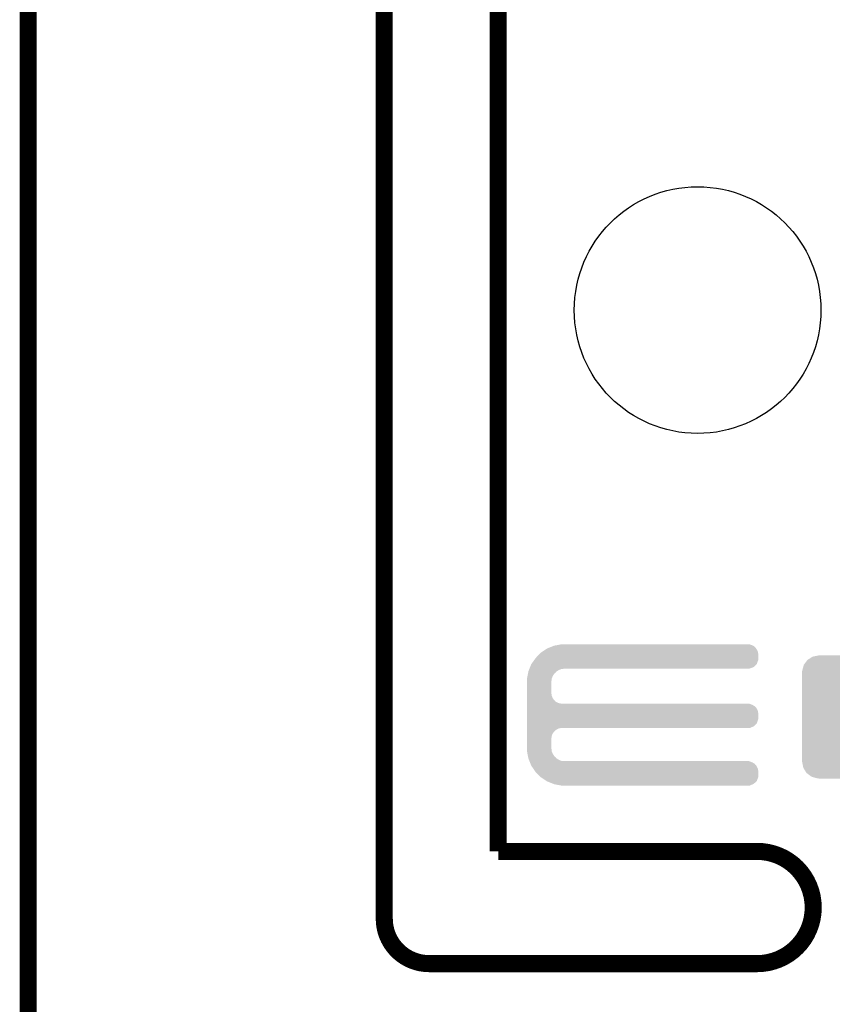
# Model space of a CAD drawing. Extents: x -1.3 to 24.2, y -3.9 to 53.4.
# Tile 20 of 39: x -1.3 to 5.9, y 24 to 32.8. Entities that reach past the tile are written whole.
import ezdxf

# ---------------------------------------------------------------- set-up
doc = ezdxf.new("R2010")
doc.units = 0
doc.layers.get('0').update_dxf_attribs({"linetype": 'CONTINUOUS'})
for name, color, linetype in [('HVAC_2_CLICK_V101_GKO', 5, 'CONTINUOUS'), ('HVAC_2_CLICK_V101_GTO', 14, 'CONTINUOUS'), ('HVAC_2_CLICK_V101_GTS', 12, 'CONTINUOUS')]:
    doc.layers.add(name, color=color, linetype=linetype)

# ---------------------------------------------------------------- blocks, each defined once
blk = doc.blocks.new('ROUND_12')
blk.add_circle((0, 0), 1.0998)
blk = doc.blocks.new('CUSTOM_43')
for points in [[(-0.500488, 0.508768), (-0.461524, 0.533284), (0.497646, 0.508768), (0.464714, 0.533284)], [(-0.461524, 0.533284), (-0.45398, 0.53803), (0.464714, 0.533284), (0.447646, 0.53803)], [(-0.45398, 0.53803), (-0.402918, 0.548004), (0.447646, 0.53803), (0.411774, 0.548004)], [(-0.402918, 0.548004), (-0.40005, 0.548564), (0.411774, 0.548004), (0.40005, 0.548564)], [(-0.40005, 0.548564), (-0.40005, 0.54991), (0.40005, 0.548564), (0.40005, 0.54991)], [(-0.548068, 0.411774), (-0.536314, 0.453974), (0.54634, 0.411774), (0.538076, 0.453974)], [(-0.536314, 0.453974), (-0.533322, 0.464708), (0.538076, 0.453974), (0.531316, 0.464708)], [(-0.533322, 0.464708), (-0.506672, 0.50047), (0.531316, 0.464708), (0.50879, 0.50047)], [(-0.506672, 0.50047), (-0.500488, 0.508768), (0.50879, 0.50047), (0.497646, 0.508768)], [(-0.54991, -0.40005), (-0.54991, 0.40005), (0.54991, -0.40005), (0.54991, 0.40005)], [(-0.548634, 0.40005), (-0.548068, 0.411774), (0.548634, 0.40005), (0.54634, 0.411774)], [(-0.546338, -0.411774), (-0.548634, -0.40005), (0.548068, -0.411774), (0.548634, -0.40005)], [(-0.538076, -0.453974), (-0.546338, -0.411774), (0.536312, -0.453974), (0.548068, -0.411774)], [(-0.531314, -0.464708), (-0.538076, -0.453974), (0.533322, -0.464708), (0.536312, -0.453974)], [(-0.50879, -0.50047), (-0.531314, -0.464708), (0.50667, -0.50047), (0.533322, -0.464708)], [(-0.497644, -0.508768), (-0.50879, -0.50047), (0.500488, -0.508768), (0.50667, -0.50047)], [(-0.464714, -0.533284), (-0.497644, -0.508768), (0.461522, -0.533284), (0.500488, -0.508768)], [(-0.447644, -0.53803), (-0.464714, -0.533284), (0.45398, -0.53803), (0.461522, -0.533284)], [(-0.411774, -0.548004), (-0.447644, -0.53803), (0.402916, -0.548004), (0.45398, -0.53803)], [(-0.40005, -0.548564), (-0.411774, -0.548004), (0.40005, -0.548564), (0.402916, -0.548004)], [(-0.40005, -0.54991), (-0.40005, -0.548564), (0.40005, -0.54991), (0.40005, -0.548564)]]:
    blk.add_solid(points)

msp = doc.modelspace()

# ---------------------------------------------------------------- linework, layer by layer
at = {"layer": 'HVAC_2_CLICK_V101_GKO', "const_width": 0.1524}
for points in [[(1.905, 24.80056), (1.905, 53.34)], [(2.921, 25.4), (2.921, 52.197)], [(-1.27, -3.81), (-1.27, 51.054)], [(2.921, 25.4), (5.22986, 25.4)], [(2.30378, 24.39924), (5.22986, 24.39924)]]:
    msp.add_lwpolyline(points, dxfattribs=at)
for points in [[(5.22986, 24.39924, 1), (5.22986, 25.4)], [(1.905, 24.80056, 0.4142165), (2.30378, 24.39924)]]:
    msp.add_lwpolyline(points, format="xyb", dxfattribs=at)
at = {"layer": 'HVAC_2_CLICK_V101_GTO'}
for points in [[(3.36169, 27.21102), (3.380734, 27.218638), (5.2197, 27.21102), (5.212082, 27.218638)], [(3.380734, 27.218638), (3.39978, 27.226256), (5.212082, 27.218638), (5.207, 27.226256)], [(3.39978, 27.226256), (3.418842, 27.23388), (5.207, 27.226256), (5.193666, 27.23388)], [(3.418842, 27.23388), (3.43205, 27.23642), (5.193666, 27.23388), (5.189222, 27.23642)], [(3.43205, 27.23642), (3.471662, 27.244038), (5.189222, 27.23642), (5.171442, 27.244038)], [(3.471662, 27.244038), (3.484882, 27.24658), (5.171442, 27.244038), (5.15366, 27.24658)], [(3.253742, 27.122122), (3.2766, 27.14752), (5.240018, 27.122122), (5.240018, 27.14752)], [(3.2766, 27.14752), (3.289298, 27.160218), (5.240018, 27.14752), (5.24002, 27.160218)], [(3.289298, 27.160218), (3.29946, 27.17038), (5.24002, 27.160218), (5.23857, 27.17038)], [(3.29946, 27.17038), (3.31063, 27.177996), (5.23857, 27.17038), (5.23748, 27.177996)], [(3.31063, 27.177996), (3.336712, 27.19578), (5.23748, 27.177996), (5.22986, 27.19578)], [(3.336712, 27.19578), (3.35534, 27.20848), (5.22986, 27.19578), (5.221394, 27.20848)], [(3.35534, 27.20848), (3.36169, 27.21102), (5.221394, 27.20848), (5.2197, 27.21102)], [(3.2004, 27.03068), (3.20548, 27.04338), (5.163816, 27.03068), (5.199376, 27.04338)], [(3.20548, 27.04338), (3.215642, 27.068782), (5.199376, 27.04338), (5.224778, 27.068782)], [(3.215642, 27.068782), (3.217452, 27.071318), (5.224778, 27.068782), (5.227316, 27.071318)], [(3.217452, 27.071318), (3.242852, 27.106878), (5.227316, 27.071318), (5.240018, 27.106878)], [(3.242852, 27.106878), (3.253742, 27.122122), (5.240018, 27.106878), (5.240018, 27.122122)], [(3.178026, 26.941776), (3.182424, 26.964638), (3.39852, 26.941776), (3.40868, 26.964638)], [(3.182424, 26.964638), (3.186332, 26.984956), (3.40868, 26.964638), (3.421378, 26.984956)], [(3.186332, 26.984956), (3.187798, 26.992578), (3.421378, 26.984956), (3.431538, 26.992578)], [(3.187798, 26.992578), (3.189752, 27.002738), (3.431538, 26.992578), (3.439158, 27.002738)], [(3.189752, 27.002738), (3.190242, 27.005282), (3.439158, 27.002738), (3.443228, 27.005282)], [(3.190242, 27.005282), (3.194304, 27.015438), (3.443228, 27.005282), (3.45948, 27.015438)], [(3.194304, 27.015438), (3.198368, 27.025598), (3.45948, 27.015438), (3.482338, 27.025598)], [(3.198368, 27.025598), (3.199384, 27.02814), (3.482338, 27.025598), (3.5052, 27.02814)], [(3.199384, 27.02814), (3.2004, 27.03068), (3.5052, 27.02814), (3.517898, 27.03068)], [(3.17754, 26.939242), (3.178026, 26.941776), (3.398238, 26.939242), (3.39852, 26.941776)], [(3.17754, 26.918922), (3.17754, 26.939242), (3.39598, 26.918922), (3.398238, 26.939242)], [(3.17754, 26.906218), (3.17754, 26.918922), (3.39344, 26.906218), (3.39598, 26.918922)], [(3.17754, 26.814778), (3.17754, 26.906218), (3.39344, 26.814778), (3.39344, 26.906218)], [(3.17754, 26.804618), (3.17754, 26.814778), (3.39598, 26.804618), (3.39344, 26.814778)], [(3.17754, 26.786838), (3.17754, 26.804618), (3.398522, 26.786838), (3.39598, 26.804618)], [(3.17754, 26.769058), (3.17754, 26.786838), (3.406142, 26.769058), (3.398522, 26.786838)], [(3.17754, 26.753818), (3.17754, 26.769058), (3.416302, 26.753818), (3.406142, 26.769058)], [(3.17754, 26.7462), (3.17754, 26.753818), (3.42392, 26.7462), (3.416302, 26.753818)], [(3.17754, 26.738578), (3.17754, 26.7462), (3.429004, 26.738578), (3.42392, 26.7462)], [(3.17754, 26.72842), (3.17754, 26.738578), (3.44678, 26.72842), (3.429004, 26.738578)], [(3.17754, 26.7208), (3.17754, 26.72842), (3.464564, 26.7208), (3.44678, 26.72842)], [(3.17754, 26.71826), (3.17754, 26.7208), (3.482342, 26.71826), (3.464564, 26.7208)], [(3.17754, 26.71318), (3.17754, 26.71826), (5.171442, 26.71318), (5.153664, 26.71826)], [(3.17754, 26.70556), (3.17754, 26.71318), (5.189222, 26.70556), (5.171442, 26.71318)], [(3.17754, 26.695398), (3.17754, 26.70556), (5.207, 26.695398), (5.189222, 26.70556)], [(3.17754, 26.6827), (3.17754, 26.695398), (5.2197, 26.6827), (5.207, 26.695398)], [(3.17754, 26.66746), (3.17754, 26.6827), (5.22986, 26.66746), (5.2197, 26.6827)], [(3.17754, 26.649676), (3.17754, 26.66746), (5.23748, 26.649676), (5.22986, 26.66746)], [(3.17754, 26.629358), (3.17754, 26.649676), (5.24002, 26.629358), (5.23748, 26.649676)], [(3.17754, 26.578558), (3.17754, 26.629358), (5.240018, 26.578558), (5.24002, 26.629358)], [(3.17754, 26.542998), (3.17754, 26.578558), (5.227316, 26.542998), (5.240018, 26.578558)], [(3.17754, 26.515058), (3.17754, 26.542998), (5.199376, 26.515058), (5.227316, 26.542998)], [(3.17754, 26.49982), (3.17754, 26.515058), (5.163816, 26.49982), (5.199376, 26.515058)], [(3.17754, 26.497278), (3.17754, 26.49982), (3.464558, 26.497278), (3.48234, 26.49982)], [(3.17754, 26.489658), (3.17754, 26.497278), (3.446778, 26.489658), (3.464558, 26.497278)], [(3.17754, 26.476958), (3.17754, 26.489658), (3.428998, 26.476958), (3.446778, 26.489658)], [(3.17754, 26.46426), (3.17754, 26.476958), (3.4163, 26.46426), (3.428998, 26.476958)], [(3.17754, 26.44902), (3.17754, 26.46426), (3.40614, 26.44902), (3.4163, 26.46426)], [(3.17754, 26.431236), (3.17754, 26.44902), (3.39852, 26.431236), (3.40614, 26.44902)], [(3.17754, 26.41346), (3.17754, 26.431236), (3.39598, 26.41346), (3.39852, 26.431236)], [(3.17754, 26.403298), (3.17754, 26.41346), (3.39344, 26.403298), (3.39598, 26.41346)], [(3.17754, 26.327098), (3.17754, 26.403298), (3.39344, 26.327098), (3.39344, 26.403298)], [(3.17754, 26.3144), (3.17754, 26.327098), (3.39598, 26.3144), (3.39344, 26.327098)], [(3.17754, 26.294078), (3.17754, 26.3144), (3.39824, 26.294078), (3.39598, 26.3144)], [(3.17803, 26.291538), (3.17754, 26.294078), (3.398522, 26.291538), (3.39824, 26.294078)], [(3.182426, 26.26868), (3.17803, 26.291538), (3.408682, 26.26868), (3.398522, 26.291538)], [(3.186334, 26.248358), (3.182426, 26.26868), (3.421382, 26.248358), (3.408682, 26.26868)], [(3.1878, 26.240738), (3.186334, 26.248358), (3.431542, 26.240738), (3.421382, 26.248358)], [(3.189754, 26.230578), (3.1878, 26.240738), (3.439164, 26.230578), (3.431542, 26.240738)], [(3.19024, 26.228042), (3.189754, 26.230578), (3.443222, 26.228042), (3.439164, 26.230578)], [(3.194306, 26.21788), (3.19024, 26.228042), (3.459482, 26.21788), (3.443222, 26.228042)], [(3.19837, 26.20772), (3.194306, 26.21788), (3.482344, 26.20772), (3.459482, 26.21788)], [(3.199386, 26.20518), (3.19837, 26.20772), (3.505202, 26.20518), (3.482344, 26.20772)], [(3.201418, 26.2001), (3.199386, 26.20518), (5.171442, 26.2001), (5.153664, 26.20518)], [(3.204466, 26.19248), (3.201418, 26.2001), (5.189222, 26.19248), (5.171442, 26.2001)], [(3.20853, 26.182316), (3.204466, 26.19248), (5.207, 26.182316), (5.189222, 26.19248)], [(3.211578, 26.174698), (3.20853, 26.182316), (5.212082, 26.174698), (5.207, 26.182316)], [(3.21361, 26.169616), (3.211578, 26.174698), (5.219702, 26.169616), (5.212082, 26.174698)], [(3.21564, 26.16454), (3.21361, 26.169616), (5.222604, 26.16454), (5.219702, 26.169616)], [(3.2243, 26.15184), (3.21564, 26.16454), (5.22986, 26.15184), (5.222604, 26.16454)], [(3.236426, 26.134056), (3.2243, 26.15184), (5.23748, 26.134056), (5.22986, 26.15184)], [(3.248546, 26.116278), (3.236426, 26.134056), (5.24002, 26.116278), (5.23748, 26.134056)], [(3.25374, 26.10866), (3.248546, 26.116278), (5.240018, 26.10866), (5.24002, 26.116278)], [(3.299458, 26.062942), (3.25374, 26.10866), (5.240018, 26.062942), (5.240018, 26.10866)], [(3.299464, 26.062938), (3.299458, 26.062942), (5.240018, 26.062938), (5.240018, 26.062942)], [(3.351616, 26.02738), (3.299464, 26.062938), (5.227316, 26.02738), (5.240018, 26.062938)], [(3.355338, 26.024842), (3.351616, 26.02738), (5.224524, 26.024842), (5.227316, 26.02738)], [(3.412494, 26.00198), (3.355338, 26.024842), (5.199378, 26.00198), (5.224524, 26.024842)], [(3.418838, 25.999442), (3.412494, 26.00198), (5.193454, 25.999442), (5.199378, 26.00198)], [(3.484878, 25.98674), (3.418838, 25.999442), (5.163816, 25.98674), (5.193454, 25.999442)]]:
    msp.add_solid(points, dxfattribs=at)

# ---------------------------------------------------------------- block references
at = {"layer": 'HVAC_2_CLICK_V101_GTS'}
for name, p in [('ROUND_12', (4.699, 30.226)), ('CUSTOM_43', (6.17982, 26.59888))]:
    msp.add_blockref(name, p, dxfattribs=at)

doc.saveas('drawing.dxf')
